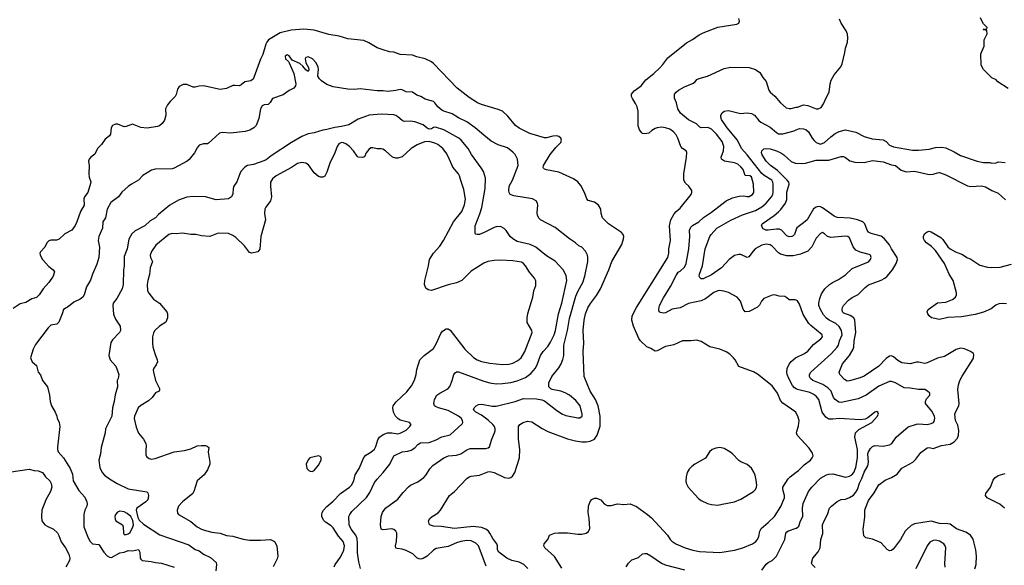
# Model space of a CAD drawing. Header units: inches. Extents: x 1771504 to 1971212, y 471788 to 643615.
# Tile 96 of 256: x 1882572 to 1891989, y 514403 to 519624. Entities that reach past the tile are written whole.
import ezdxf

# ---------------------------------------------------------------- set-up
doc = ezdxf.new("R2010")
doc.units = ezdxf.units.IN
doc.header["$MEASUREMENT"] = 0
doc.layers.add('B8581', color=7, linetype='Continuous')
doc.layers.add('B8591', color=7, linetype='Continuous')

msp = doc.modelspace()

# ---------------------------------------------------------------- linework, layer by layer
at = {"layer": 'B8581', "color": 5}
for points, elevation in [([(1890000, 515858.6), (1889994, 515870), (1889870, 515953.6), (1889850, 515980.9), (1889818.9, 516050), (1889770, 516120.5), (1889630, 516232.3), (1889590, 516254.5), (1889474.5, 516294.5), (1889450, 516307), (1889415.1, 516370), (1889398.7, 516390), (1889363.3, 516423.3), (1889330, 516446.2), (1889270, 516470.8), (1889172.5, 516492.5), (1889090, 516543.6), (1889050, 516558), (1888990.3, 516549.7), (1888910, 516549.7), (1888830, 516511.6), (1888750, 516496.3), (1888670, 516455.6), (1888650, 516452.3), (1888610, 516477.2), (1888570, 516493.2), (1888509.6, 516549.6), (1888493.6, 516573.6), (1888442.4, 516690), (1888426.6, 516750), (1888429.7, 516790), (1888470.7, 516869.3), (1888770.8, 517350), (1888781.6, 517390), (1888782.2, 517430), (1888796.9, 517510), (1888786.4, 517650), (1888800.4, 517710), (1888832.7, 517767.3), (1888850.9, 517789.1), (1888890, 517819.5), (1888994.5, 517950), (1889000.9, 517970), (1889000.9, 517990), (1888972.7, 518030), (1888939.1, 518059.1), (1888925.1, 518090), (1888923.9, 518150), (1888951.1, 518310), (1888952.2, 518352.2), (1888945.6, 518370), (1888910, 518393), (1888894.3, 518410), (1888866.4, 518490), (1888850, 518523.6), (1888826.3, 518550), (1888790, 518576.4), (1888750, 518590.8), (1888710, 518595.5), (1888670, 518590.8), (1888650, 518582.8), (1888617.6, 518562.4), (1888590, 518537), (1888550, 518532.3), (1888530, 518536), (1888522, 518542), (1888499.5, 518570), (1888487.2, 518607.2), (1888486.2, 518750), (1888478.9, 518790), (1888463.3, 518823.3), (1888432.6, 518870), (1888424.7, 518890), (1888423.6, 518910), (1888450, 518944.4), (1888516.9, 518990), (1888559.7, 519050), (1888638.3, 519110), (1888695.7, 519164.3), (1888724.1, 519195.9), (1888770, 519260.3), (1888950, 519401.7), (1889006.4, 519433.6), (1889070, 519478.9), (1889110, 519496.9), (1889250, 519551.8), (1889430, 519580.5), (1889449, 519590), (1889457, 519610), (1889450, 519636)], 480), ([(1887431.9, 514371.9), (1887392.8, 514410), (1887350, 514433.3), (1887279.3, 514450), (1887231.8, 514470), (1887153.3, 514530), (1887143.1, 514550), (1887142.2, 514590), (1887135.3, 514610), (1887098.2, 514658.2), (1887070, 514711.6), (1887055.6, 514730), (1887030, 514750.4), (1886990, 514764.7), (1886910, 514774.6), (1886730, 514754), (1886604.8, 514775.2), (1886530, 514777.4), (1886493.2, 514790), (1886483.7, 514830), (1886496, 514850), (1886516, 514870), (1886574, 514906), (1886597.6, 514930), (1886682, 515070), (1886731.6, 515110), (1886850, 515233.4), (1886871.3, 515248.7), (1886890, 515256.4), (1886970, 515266.5), (1887050, 515297.8), (1887070, 515300.8), (1887110, 515292.6), (1887210, 515242.8), (1887250, 515238.3), (1887270, 515243.7), (1887285.2, 515254.8), (1887308.7, 515291.3), (1887351.2, 515430), (1887355.3, 515510), (1887341.5, 515610), (1887343.5, 515730), (1887357, 515750), (1887386.6, 515770), (1887430, 515780.9), (1887470, 515775.6), (1887570, 515711.6), (1887624.9, 515684.9), (1887810, 515612.6), (1887886.7, 515593.3), (1887950, 515583.6), (1887990, 515583.6), (1888029.8, 515590.2), (1888070, 515610.4), (1888095.3, 515650), (1888124.1, 515735.9), (1888122.9, 515830), (1888104.8, 515930), (1888079.3, 515990), (1888026.8, 516070), (1887969.7, 516210), (1887960.3, 516450), (1887968.6, 516530), (1887960.3, 516650), (1887970.7, 516750), (1887983.5, 516810), (1888005.6, 516865.6), (1888030, 516907), (1888090, 516985.3), (1888125.6, 517050), (1888207.2, 517230), (1888236.4, 517310), (1888330, 517474), (1888347.3, 517527.3), (1888349.6, 517550), (1888344.5, 517570), (1888327.2, 517587.2), (1888204.5, 517670), (1888147.1, 517727.1), (1888132.3, 517770), (1888129.3, 517810), (1888109.5, 517849.5), (1888070, 517879.5), (1888010, 517894), (1887998, 517910), (1887975.1, 517970), (1887937.8, 518037.8), (1887910, 518071.5), (1887870, 518099.7), (1887730, 518166.6), (1887610, 518186), (1887592.5, 518192.5), (1887582.7, 518202.7), (1887579.7, 518210), (1887583.1, 518230), (1887644.4, 518335.6), (1887698.9, 518401.1), (1887749.2, 518450), (1887754.5, 518470), (1887749.2, 518490), (1887730, 518506), (1887710, 518514), (1887670, 518509.3), (1887610, 518492.3), (1887590, 518494.5), (1887450, 518535.8), (1887350, 518585.7), (1887312.7, 518612.7), (1887242, 518702), (1887190, 518747.6), (1887150, 518764.7), (1886990, 518811.3), (1886950, 518828.2), (1886870, 518879.7), (1886755.6, 518970), (1886530, 519204.5), (1886510, 519220.7), (1886450, 519249.5), (1886370, 519267.6), (1886330, 519285.6), (1886210, 519292.3), (1886150, 519312.3), (1886110, 519318), (1886050, 519334.5), (1885990, 519354.5), (1885910, 519403.7), (1885863.9, 519423.9), (1885710, 519442), (1885626.2, 519466.2), (1885530, 519483.6), (1885390, 519523.6), (1885290, 519534.7), (1885170, 519525.4), (1885062, 519498), (1884953, 519430), (1884934.9, 519410), (1884924.9, 519390), (1884896.4, 519290), (1884874, 519246), (1884812.7, 519070), (1884804.2, 519055.8), (1884781.7, 519038.3), (1884726, 519030), (1884690, 518999.3), (1884671.3, 518990), (1884630, 518995.6), (1884610, 518993.6), (1884550, 518965.6), (1884490, 518954.5), (1884330, 518989.6), (1884290, 518989.3), (1884250, 518977), (1884230, 518979.7), (1884170, 519005.1), (1884136.1, 519003.9), (1884108.8, 518991.2), (1884096.7, 518983.3), (1884080.5, 518959.5), (1884070, 518908.7), (1884060.7, 518890), (1884010, 518842.7), (1883985.3, 518810), (1883967.6, 518770), (1883968.7, 518710), (1883956.3, 518663.7), (1883935.5, 518630), (1883910, 518609.6), (1883890, 518600.7), (1883790, 518586.6), (1883730, 518592.4), (1883650, 518625.2), (1883590, 518600.7), (1883570, 518599), (1883510, 518623.4), (1883490, 518624.5), (1883461.2, 518610), (1883448.2, 518590), (1883439.3, 518530), (1883430, 518513.2), (1883390, 518480.9), (1883355.6, 518430), (1883318, 518390), (1883290, 518338.4), (1883254, 518310), (1883237.4, 518290), (1883231.7, 518270), (1883235.6, 518230), (1883232.8, 518150), (1883237.4, 518117.4), (1883252.8, 518072.8), (1883250, 518055.3), (1883224.2, 517970), (1883192.2, 517930), (1883185.3, 517910), (1883190.2, 517850), (1883153.1, 517790), (1883120.3, 517690), (1883104.4, 517655.6), (1883070, 517609.4), (1883003.7, 517576.3), (1882950, 517523.7), (1882924.7, 517515.3), (1882870, 517514), (1882850, 517508.4), (1882832.2, 517487.8), (1882813.5, 517446.5), (1882770, 517403.7), (1882765.8, 517390), (1882767.8, 517370), (1882789.1, 517330), (1882850, 517263.7), (1882894, 517230), (1882905.5, 517210), (1882891.7, 517170), (1882850.9, 517109.1), (1882798.4, 517050), (1882759.3, 516990), (1882732.7, 516967.3), (1882688, 516952), (1882630, 516917.6), (1882576.2, 516903.8), (1882510, 516860.9)], 520), ([(1887034.9, 514394.9), (1886960.4, 514590), (1886936.3, 514616.3), (1886890, 514638.2), (1886850, 514641.3), (1886790, 514630.6), (1886750, 514619.8), (1886670, 514582.8), (1886555.8, 514564.2), (1886530, 514548.3), (1886470, 514491.1), (1886430, 514467.2), (1886410, 514462.2), (1886390, 514465.1), (1886370, 514476), (1886331.5, 514511.5), (1886270, 514544.7), (1886230, 514558.4), (1886182.7, 514562.7), (1886168.5, 514568.5), (1886165.4, 514590), (1886176.1, 514630), (1886179.8, 514690), (1886178.4, 514710), (1886170.6, 514730.6), (1886150, 514745.3), (1886130, 514750.8), (1886050, 514742), (1886029.2, 514750), (1886024.5, 514790), (1886029.6, 514870), (1886041.6, 514910), (1886072, 514950), (1886190, 515035.3), (1886239.3, 515100.7), (1886290, 515155.5), (1886309.8, 515170.2), (1886379.3, 515200.7), (1886436.4, 515243.6), (1886460.5, 515270), (1886494, 515326), (1886523.3, 515356.7), (1886627.3, 515430), (1886674, 515450), (1886750, 515456.3), (1886790, 515468.4), (1886850, 515506.7), (1886880.7, 515519.3), (1887030, 515522.3), (1887053.4, 515526.6), (1887064.4, 515535.6), (1887086.3, 515610), (1887114.3, 515670), (1887120.5, 515690), (1887119.7, 515710), (1887112.4, 515730), (1887097.2, 515750), (1887052.1, 515792.1), (1886990, 515841.4), (1886935.1, 515870), (1886912.7, 515890), (1886919, 515910), (1886939, 515930), (1886959.1, 515940.9), (1886993.8, 515946.2), (1887090, 515925.3), (1887130, 515925.3), (1887310, 515971.1), (1887390, 515999.1), (1887516.3, 515996.3), (1887567.5, 515987.5), (1887590, 515977.6), (1887710, 515884.6), (1887764.4, 515850), (1887795.9, 515835.9), (1887910, 515813.8), (1887930, 515813.7), (1887951.2, 515830), (1887952.1, 515850), (1887931.3, 515930), (1887890, 515979.8), (1887829.9, 516029.9), (1887790, 516054.6), (1887749, 516071), (1887664.9, 516084.9), (1887651.1, 516091.1), (1887634, 516110), (1887631.5, 516130), (1887634.3, 516150), (1887662.2, 516210), (1887728.3, 516291.7), (1887750.9, 516330), (1887767.6, 516372.4), (1887775.3, 516410), (1887777.7, 516510), (1887810.4, 516649.6), (1887830, 516765.5), (1887890, 516977.6), (1887910, 517024.6), (1887957, 517110), (1887977.3, 517170), (1888006.6, 517310), (1888007.3, 517347.3), (1888002.6, 517370), (1887984.2, 517410), (1887950, 517447.6), (1887921.5, 517461.5), (1887888.4, 517488.4), (1887830, 517525.6), (1887694.7, 517634.7), (1887553.2, 517710), (1887540.8, 517720.8), (1887524.5, 517750), (1887522, 517778), (1887529.3, 517850), (1887526, 517870), (1887511.5, 517891.5), (1887478, 517910), (1887297.5, 517937.5), (1887264.5, 517950), (1887253.3, 517970), (1887249.7, 517989.7), (1887255.1, 518030), (1887284.4, 518090), (1887340.9, 518230), (1887334.7, 518290), (1887310, 518334), (1887290, 518356.3), (1887236.6, 518396.6), (1887150, 518426.9), (1887082.4, 518462.4), (1887010, 518518.3), (1886930, 518588.6), (1886847.4, 518647.4), (1886770, 518685.8), (1886710, 518722.2), (1886630, 518747.6), (1886610, 518759.1), (1886571.5, 518790), (1886544.2, 518830), (1886530, 518841.1), (1886450, 518864.7), (1886409.7, 518889.7), (1886370, 518903), (1886330, 518929.6), (1886270, 518933), (1886230, 518951.6), (1886210, 518955.1), (1886170, 518945.1), (1886090, 518935.4), (1886050, 518943), (1885990, 518944.7), (1885830, 518962.4), (1885770, 518956.9), (1885710, 518959.6), (1885570, 518981.6), (1885510, 519002.9), (1885459.1, 519039.1), (1885439.6, 519059.6), (1885424.8, 519084.8), (1885431.5, 519150), (1885427.3, 519170), (1885407.6, 519210), (1885371.6, 519250), (1885330, 519267.8), (1885310, 519260.9), (1885303.7, 519250), (1885310, 519211), (1885334, 519166), (1885337.3, 519142.7), (1885330, 519129.2), (1885310, 519142.7), (1885279, 519179), (1885250, 519203.5), (1885177.1, 519237.1), (1885150, 519276.9), (1885130, 519289.3), (1885110, 519274), (1885114, 519250), (1885143.1, 519223.1), (1885150.5, 519210.5), (1885195.3, 519110), (1885214.9, 519010), (1885211.6, 518990), (1885192.7, 518967.3), (1885150, 518947.4), (1885093.6, 518906.4), (1884990, 518871), (1884968.4, 518831.6), (1884950, 518812.8), (1884910, 518809.6), (1884890, 518800.9), (1884876.4, 518770), (1884859.9, 518680.1), (1884834.8, 518610), (1884811.3, 518590), (1884772.4, 518567.6), (1884730, 518555.1), (1884590, 518539.5), (1884510, 518545.1), (1884482, 518538), (1884378.5, 518441.5), (1884370, 518437.2), (1884330, 518437.2), (1884290, 518424), (1884270, 518399), (1884243, 518350), (1884193.9, 518286.1), (1884174, 518270), (1884050, 518203.1), (1884030, 518198.5), (1883867, 518193), (1883834.4, 518185.6), (1883750, 518132.3), (1883710, 518087), (1883640.7, 518050), (1883610, 518027), (1883550, 517972.3), (1883515.8, 517930), (1883444.2, 517875.8), (1883408.5, 517811.5), (1883391.9, 517728.1), (1883368.9, 517690), (1883362.8, 517630), (1883330.3, 517550), (1883323.7, 517510), (1883334.2, 517445.8), (1883330.3, 517350), (1883310, 517285.2), (1883268.7, 517190), (1883248.9, 517131.1), (1883210, 517068.7), (1883188.4, 516990), (1883174.9, 516970), (1883150, 516949.6), (1883090, 516920.9), (1883039.9, 516880.1), (1882990.7, 516850), (1882979.5, 516810), (1882946.7, 516730), (1882928.9, 516711.1), (1882870, 516699.6), (1882845.7, 516674.3), (1882724.1, 516515.9), (1882700.7, 516470), (1882676, 516390), (1882691.3, 516350), (1882734, 516314), (1882750, 516252), (1882770, 516224.7), (1882790.6, 516170), (1882838, 516110), (1882856, 516030), (1882862.8, 515970), (1882877.3, 515930), (1882913, 515870), (1882928, 515830), (1882930.5, 515810), (1882948.3, 515768.3), (1882956.3, 515730), (1882933.2, 515533.2), (1882933, 515510), (1882939.1, 515490), (1882990, 515430.6), (1883054.6, 515330), (1883076.5, 515276.5), (1883083.8, 515210), (1883139.3, 515119.3), (1883194.9, 515054.9), (1883212.9, 515010), (1883217.8, 514990), (1883214.7, 514970), (1883196.9, 514930), (1883187.1, 514890), (1883186, 514770), (1883225.7, 514665.7), (1883244.9, 514630), (1883270, 514608.7), (1883330, 514602), (1883375.8, 514530), (1883410, 514492.6), (1883430, 514479.7), (1883450, 514477.6), (1883530, 514523.5), (1883570, 514527.4), (1883610, 514545.4), (1883650, 514540.8), (1883710, 514555.5), (1883721.9, 514530), (1883725.5, 514470), (1883730, 514460.5), (1883744, 514450), (1883830, 514440.3), (1883870, 514428.9), (1883930, 514424), (1884050, 514386.4)], 540), ([(1890000, 516938.7), (1889990, 516942), (1889930, 516942), (1889910, 516962), (1889890, 516974), (1889837.5, 516977.5), (1889790, 516992.7), (1889770, 516989.2), (1889690, 516956), (1889667.3, 516930), (1889647.9, 516892.1), (1889627.5, 516872.5), (1889550, 516833.2), (1889510, 516829), (1889493.2, 516853.2), (1889466, 516930), (1889433.2, 516970), (1889350, 517015.1), (1889307.6, 517027.6), (1889270, 517031.5), (1889250, 517029.7), (1889210, 517012.4), (1889130, 516951.9), (1889090, 516933.3), (1888970, 516908.2), (1888890, 516868), (1888812.9, 516852.9), (1888750, 516820.3), (1888730, 516816.4), (1888701.5, 516821.5), (1888689.8, 516829.8), (1888684, 516850), (1888692.1, 516890), (1888730, 516962), (1888797.8, 517070), (1888850, 517176.4), (1888870, 517208.4), (1888890, 517217.6), (1888930, 517255.3), (1888945.5, 517290), (1888972.3, 517430), (1888980.2, 517550), (1888978.2, 517610), (1888990, 517639.5), (1889006.1, 517653.9), (1889068, 517690), (1889112.6, 517730), (1889190, 517781.8), (1889329.9, 517890.1), (1889390, 517919.7), (1889454.3, 517934.3), (1889499.3, 517939.3), (1889530, 517931.3), (1889550, 517931.3), (1889582, 517950), (1889592.3, 517970), (1889588.9, 518051.1), (1889570, 518119), (1889555.3, 518130), (1889510, 518134), (1889490.8, 518190), (1889470, 518217.6), (1889440.5, 518240.5), (1889410, 518253.2), (1889312.7, 518270), (1889283.5, 518290), (1889281, 518310), (1889303.1, 518370), (1889308.1, 518410), (1889290, 518459.7), (1889238, 518530), (1889190, 518575), (1889170, 518587.4), (1889150, 518591.9), (1889089.8, 518589.8), (1889075.8, 518595.8), (1889046, 518626), (1888970, 518664.7), (1888891.5, 518730), (1888868, 518770), (1888854, 518830), (1888834.2, 518874.2), (1888835.1, 518910), (1888849.4, 518930), (1888872.7, 518950), (1888930, 518983.1), (1889007.2, 519012.8), (1889034, 519030), (1889049.4, 519050.6), (1889070, 519062.8), (1889150, 519084.9), (1889310, 519158), (1889370, 519171), (1889550, 519166), (1889610, 519146.8), (1889650, 519118.8), (1889678.8, 519070), (1889712.3, 519032.3), (1889738, 518950), (1889750.3, 518930.3), (1889793.7, 518893.7), (1889850, 518828.2), (1889901.8, 518781.8), (1889930, 518773.1), (1889950, 518774.9), (1890000, 518785.5)], 460), ([(1885831.1, 514371.1), (1885815.3, 514435.3), (1885804.1, 514524.1), (1885804.6, 514615.4), (1885798.8, 514658.8), (1885786.5, 514690), (1885743.1, 514750), (1885724.2, 514790), (1885721.7, 514870), (1885729.7, 514890), (1885750, 514918.3), (1885890, 515052), (1885920.6, 515099.4), (1885964.8, 515195.2), (1885990, 515228.7), (1886050, 515290.4), (1886112.8, 515370), (1886150, 515450.4), (1886229.3, 515490), (1886285.8, 515494.2), (1886314.9, 515505.1), (1886350, 515528.7), (1886380, 515560), (1886406.4, 515573.6), (1886490, 515579.2), (1886556, 515604), (1886609, 515631), (1886687.9, 515652.1), (1886803.5, 515756.5), (1886811.2, 515770), (1886807.1, 515790), (1886794, 515810), (1886769.7, 515830), (1886670, 515883.9), (1886578, 515910), (1886550, 515922.2), (1886538.7, 515930), (1886534.7, 515950), (1886540.5, 515990), (1886562.4, 516030), (1886589.4, 516050), (1886666.8, 516093.2), (1886686.6, 516113.4), (1886709.7, 516170), (1886726, 516230), (1886735.6, 516244.4), (1886750, 516253.7), (1886770, 516252.9), (1887010, 516166.2), (1887070.2, 516150.2), (1887130, 516141.2), (1887190, 516142.2), (1887270, 516153.4), (1887330.6, 516169.4), (1887410, 516201.6), (1887461.7, 516238.3), (1887504.5, 516290), (1887524.8, 516330), (1887552.9, 516410), (1887578, 516450), (1887622, 516498), (1887650, 516536.9), (1887685.5, 516610), (1887697.9, 516650), (1887726, 516810), (1887756.5, 516910), (1887805.8, 517130), (1887797.8, 517177.8), (1887770.6, 517230.6), (1887694.1, 517314.1), (1887610, 517364.4), (1887507.6, 517447.6), (1887453.1, 517473.1), (1887330, 517503.1), (1887287.2, 517527.2), (1887264.2, 517550), (1887225.6, 517605.6), (1887204.9, 517624.9), (1887170, 517644.5), (1887130, 517642.9), (1887110, 517636.2), (1887013.7, 517586.3), (1886970, 517569.6), (1886947.3, 517567.3), (1886932.7, 517572.7), (1886927.7, 517587.7), (1886928.3, 517650), (1886973.9, 517766.1), (1886992.9, 517827.1), (1887024.8, 518010), (1887028.4, 518108.4), (1887006.6, 518170), (1886986.8, 518206.8), (1886893.8, 518333.8), (1886861.7, 518390), (1886795.6, 518470), (1886772.4, 518490), (1886630, 518570.8), (1886550, 518594.5), (1886530, 518592.4), (1886510, 518580.7), (1886490, 518577.7), (1886470, 518586.1), (1886430, 518616.4), (1886350, 518646), (1886307.9, 518652.1), (1886249.8, 518649.8), (1886230, 518659.7), (1886190, 518696), (1886170, 518708.2), (1886150, 518713.6), (1886030, 518720.7), (1885914.8, 518710), (1885810, 518673.3), (1885721, 518619), (1885650, 518601.4), (1885586.4, 518593.6), (1885510, 518573.3), (1885471.9, 518568.1), (1885390, 518540.5), (1885330, 518532.6), (1885270, 518506.9), (1885171.1, 518448.9), (1884978.6, 518321.4), (1884930, 518283.5), (1884907.9, 518272.1), (1884810, 518239.7), (1884750, 518228.8), (1884726.4, 518213.6), (1884687.8, 518170), (1884676.5, 518150), (1884648.7, 518071.3), (1884620.5, 518030), (1884612.7, 518010), (1884610, 517958), (1884599.1, 517930), (1884570.3, 517909.7), (1884450, 517900.5), (1884350, 517927.8), (1884230, 517933), (1884170, 517924.7), (1884090, 517898), (1884009.3, 517850.7), (1883899.4, 517760.6), (1883870, 517728.3), (1883820.7, 517699.3), (1883768.2, 517650), (1883676.7, 517603.3), (1883646.2, 517573.8), (1883616.2, 517523.8), (1883599.6, 517430), (1883570, 517359), (1883572.3, 517270), (1883566.7, 517230), (1883563.1, 517090), (1883551.4, 517050), (1883502.6, 516957.4), (1883466, 516910), (1883461.7, 516890), (1883470, 516806), (1883490, 516758.8), (1883533.4, 516690), (1883537, 516650), (1883528.4, 516630), (1883459.1, 516560.9), (1883444.8, 516535.2), (1883423.8, 516410), (1883437.3, 516370), (1883490.5, 516310), (1883519.1, 516230), (1883514.8, 516190), (1883506, 516170), (1883507.7, 516110), (1883486.1, 516033.9), (1883475.8, 515970), (1883459.5, 515910), (1883454.9, 515830), (1883394, 515710), (1883388.7, 515670), (1883352.4, 515530), (1883343.8, 515470), (1883328.5, 515410), (1883338.7, 515338.7), (1883361.3, 515290), (1883384.8, 515264.8), (1883430, 515230.3), (1883504.8, 515184.8), (1883610, 515136.5), (1883787.5, 515107.5), (1883798, 515098), (1883805.5, 515070), (1883796.4, 515030), (1883779.3, 515010), (1883693, 514950), (1883686, 514930), (1883701.4, 514861.4), (1883715.9, 514835.9), (1883755.6, 514795.6), (1883913.9, 514693.9), (1884190, 514597.5), (1884250, 514555.9), (1884290, 514541.5), (1884331.3, 514511.3), (1884397.5, 514477.5), (1884450.4, 514430), (1884455.8, 514410), (1884446.7, 514350)], 560), ([(1890000, 517370.6), (1889970, 517364.5), (1889910, 517364), (1889850, 517380.3), (1889830, 517394), (1889770, 517455.6), (1889750, 517468.7), (1889710, 517474.6), (1889670, 517468), (1889607.9, 517430), (1889587.1, 517410), (1889545, 517355), (1889530, 517348.2), (1889470, 517377.5), (1889450, 517377.9), (1889410, 517366.4), (1889356.9, 517330), (1889283.9, 517250), (1889190, 517183.1), (1889110, 517144), (1889090, 517143.6), (1889076.3, 517156.3), (1889069.7, 517170), (1889072.8, 517190), (1889103.1, 517270), (1889128, 517430), (1889173, 517550), (1889184.7, 517570), (1889241, 517630), (1889374.2, 517705.8), (1889483.8, 517756.2), (1889610, 517799.3), (1889670, 517833.2), (1889710, 517866.9), (1889763.1, 517930), (1889775.2, 517950), (1889779.9, 517970), (1889779.4, 518050), (1889776.8, 518070), (1889767.3, 518087.3), (1889692.5, 518132.5), (1889670, 518152.2), (1889530, 518332.5), (1889475.6, 518390), (1889438.6, 518470), (1889339.1, 518590), (1889284.8, 518670), (1889278, 518690), (1889278.5, 518710), (1889290, 518733.7), (1889310, 518750.2), (1889350, 518756.1), (1889466.8, 518726.8), (1889530, 518731.3), (1889570, 518726.5), (1889601.1, 518710), (1889640.2, 518660.2), (1889661.9, 518641.9), (1889750, 518595.8), (1889810, 518543.6), (1889830, 518532.4), (1889870, 518531.4), (1889978.5, 518561.5), (1890000, 518569.7)], 440), ([(1885580.4, 514390), (1885589.8, 514410), (1885639.7, 514480.3), (1885671.2, 514548.8), (1885678.5, 514590), (1885665.7, 514630), (1885622.3, 514682.3), (1885570, 514761.4), (1885550, 514781.2), (1885495.7, 514815.7), (1885476.5, 514836.5), (1885463.1, 514870), (1885460.8, 514890), (1885465.8, 514910), (1885477.6, 514930), (1885510, 514966), (1885570, 515018.3), (1885641.3, 515090), (1885726, 515150), (1885744.5, 515170), (1885766.5, 515210), (1885781.8, 515270), (1885818.2, 515330), (1885864.6, 515435.4), (1885883.2, 515456.8), (1885930, 515484.2), (1885964.5, 515515.5), (1885978.7, 515541.3), (1885996.2, 515603.8), (1886012.9, 515630), (1886050, 515655.8), (1886090, 515670.1), (1886130, 515671.4), (1886190, 515661.5), (1886210, 515667), (1886270, 515697.6), (1886304.4, 515730), (1886315.4, 515750), (1886300.9, 515770), (1886210, 515793.2), (1886187.3, 515807.3), (1886166.4, 515830), (1886146.2, 515870), (1886141.7, 515910), (1886145.4, 515930), (1886171.8, 515968.2), (1886275.4, 516064.6), (1886320.7, 516119.3), (1886346.8, 516173.2), (1886363.5, 516230), (1886370, 516278), (1886399.5, 516370), (1886439.6, 516410), (1886530, 516477.1), (1886556.6, 516523.4), (1886598.8, 516621.2), (1886615.3, 516644.7), (1886650, 516664.9), (1886670, 516664.9), (1886690, 516654.4), (1886830, 516470.3), (1886911.1, 516391.1), (1886946.4, 516370), (1886990, 516354), (1887070, 516337.5), (1887190, 516323.5), (1887250, 516327.7), (1887290, 516338.9), (1887337.4, 516362.6), (1887368.7, 516390), (1887404.2, 516450), (1887472.3, 516630), (1887469.2, 516650), (1887426.3, 516726.3), (1887426, 516770), (1887433.6, 516813.6), (1887479.5, 516970), (1887489.4, 517030), (1887510, 517082), (1887510, 517126), (1887497.2, 517150), (1887446.6, 517206.6), (1887409.7, 517270), (1887391.4, 517291.4), (1887370, 517304), (1887290, 517316.4), (1887170, 517321.7), (1887110, 517321.1), (1887050, 517311.1), (1887010, 517295.8), (1886890, 517216.3), (1886800.4, 517130), (1886750, 517104.7), (1886670, 517086), (1886510, 517034), (1886478.4, 517038.4), (1886456.2, 517056.2), (1886445.1, 517090), (1886446, 517130), (1886481.3, 517270), (1886491.5, 517330), (1886529.6, 517390), (1886590, 517458), (1886626.4, 517510), (1886719.8, 517690), (1886801.8, 517790), (1886826.9, 517853.1), (1886834.5, 517905.5), (1886820.5, 518000.5), (1886790, 518085.2), (1886779.7, 518130), (1886769.7, 518150), (1886713.8, 518213.8), (1886671.9, 518310), (1886649.7, 518350), (1886619.1, 518390), (1886570, 518429.8), (1886543.6, 518443.6), (1886490, 518457.5), (1886444.1, 518455.9), (1886373.6, 518426.4), (1886317.6, 518390), (1886230, 518313), (1886190, 518298.4), (1886170, 518299.5), (1886139, 518310), (1886069.7, 518369.7), (1886044, 518384), (1886029.7, 518389.7), (1885990, 518388.8), (1885950, 518397.2), (1885930, 518396.4), (1885910, 518382.6), (1885885.7, 518350), (1885868.5, 518311.5), (1885850, 518304.2), (1885810, 518309.6), (1885799.1, 518319.1), (1885764.8, 518370), (1885725.6, 518410), (1885690, 518436.8), (1885670, 518446.2), (1885650, 518448.3), (1885625.4, 518434.6), (1885607.8, 518412.2), (1885587.1, 518350), (1885538, 518250), (1885510, 518166), (1885490, 518127), (1885470, 518117), (1885450, 518117), (1885430, 518124.5), (1885390, 518159.5), (1885335.3, 518235.3), (1885310, 518252.4), (1885270, 518258.5), (1885230, 518248.3), (1885171.6, 518208.4), (1885025.5, 518130), (1884990, 518101), (1884972.3, 518070), (1884971.3, 518030), (1884981.5, 517930), (1884970.2, 517889.8), (1884927.2, 517830), (1884918, 517810), (1884914.3, 517770), (1884924.4, 517710), (1884877.2, 517550), (1884870, 517428.7), (1884850, 517401.2), (1884790, 517389.3), (1884770, 517396), (1884721.4, 517461.4), (1884638.3, 517538.3), (1884610, 517559.8), (1884570, 517576.8), (1884470, 517580.5), (1884390, 517549.6), (1884310, 517555.6), (1884258, 517570), (1884209.8, 517569.8), (1884130, 517582), (1884070, 517575.6), (1884030, 517578.2), (1883999.3, 517570), (1883874.9, 517465.1), (1883833.1, 517406.9), (1883820.3, 517370), (1883822, 517350), (1883843.1, 517310), (1883819.4, 517250), (1883812.7, 517187.3), (1883796.5, 517130), (1883792.9, 517090), (1883795.3, 517030), (1883805.9, 517005.9), (1883851.1, 516951.1), (1883910, 516910.3), (1883979.5, 516830), (1883987.4, 516810), (1883987.4, 516772.6), (1883969.1, 516730.9), (1883910, 516691.2), (1883865.7, 516650), (1883852.3, 516627.7), (1883844, 516590), (1883841.5, 516530), (1883844.8, 516495.2), (1883863.6, 516430), (1883888.2, 516370), (1883888.9, 516351.1), (1883877.9, 516322.1), (1883855.8, 516290), (1883850.2, 516270), (1883852.1, 516252.1), (1883871.2, 516171.2), (1883910, 516096), (1883910, 516078), (1883904.7, 516070), (1883870, 516052), (1883838.7, 516010), (1883803.6, 515976.4), (1883730, 515932.1), (1883706.3, 515910), (1883669.4, 515830), (1883668.3, 515808.3), (1883684.8, 515724.8), (1883710, 515667.3), (1883756.3, 515610), (1883777.3, 515570), (1883782.8, 515550), (1883777.5, 515502.5), (1883779.3, 515459.3), (1883785.1, 515445.1), (1883810, 515424.9), (1883830, 515420.3), (1883866.7, 515426.7), (1884050, 515490.3), (1884150, 515501.2), (1884210, 515519.2), (1884270, 515545.7), (1884310, 515550.4), (1884348.1, 515548.1), (1884364.5, 515544.5), (1884381, 515530), (1884374, 515486), (1884392, 515390), (1884391.8, 515370), (1884370, 515316), (1884336.9, 515270), (1884268.8, 515211.2), (1884237.3, 515110), (1884227.2, 515090), (1884128.5, 515010), (1884090.4, 514970), (1884077.1, 514930), (1884082.8, 514902.8), (1884091, 514890), (1884210, 514822.3), (1884270.9, 514770.9), (1884310.4, 514750), (1884350, 514735.8), (1884410, 514719.3), (1884490.2, 514710.2), (1884550, 514688.5), (1884610, 514681.7), (1884710, 514652.3), (1884770, 514645), (1884875.5, 514644.5), (1884969.7, 514650.3), (1885010.3, 514630), (1885033.1, 514590), (1885040.5, 514490), (1885033.8, 514466.2), (1884995.8, 514390)], 580), ([(1890000, 517617.1), (1889982.2, 517570), (1889970, 517556.4), (1889955.5, 517550), (1889930, 517547), (1889910, 517556.1), (1889857.3, 517610), (1889839.1, 517619.1), (1889810, 517620.9), (1889729.3, 517609.3), (1889709.5, 517610), (1889683.4, 517623.4), (1889668.2, 517650), (1889674.7, 517670), (1889786.8, 517750), (1889830, 517787), (1889851.5, 517808.5), (1889898, 517870), (1889910, 517902.8), (1889910, 517974), (1889930.7, 518050), (1889928.7, 518070), (1889913.1, 518090), (1889819.8, 518179.8), (1889751.7, 518230), (1889712.7, 518270), (1889672.1, 518330), (1889666.6, 518350), (1889669.8, 518370.2), (1889690, 518388.5), (1889710, 518391.4), (1889750, 518386.9), (1889810.1, 518370.1), (1889852.7, 518350), (1889881.6, 518330), (1889950, 518267.7), (1889990.4, 518250.4), (1890000, 518249.9)], 420), ([(1890000, 516091), (1889982.9, 516102.9), (1889964.1, 516124.1), (1889927.2, 516190), (1889911.6, 516230), (1889909, 516250), (1889913.9, 516286.1), (1889931.4, 516328.6), (1889950, 516351.8), (1889992.4, 516387.6), (1890000, 516391.3)], 460), ([(1882470, 515294), (1882663, 515323), (1882710, 515310.4), (1882750, 515306.7), (1882790.4, 515290), (1882820.4, 515250), (1882861.3, 515210), (1882872.8, 515187.2), (1882878.4, 515150), (1882866.4, 515110), (1882823.1, 515030), (1882783.1, 514930), (1882780.4, 514870), (1882785.5, 514830), (1882812, 514792), (1882836.2, 514776.2), (1882895.5, 514750), (1882933.6, 514713.6), (1882947.9, 514687.9), (1882969.3, 514629.3), (1883010.3, 514570), (1883043.7, 514510), (1883053.1, 514470), (1883050.2, 514449.8), (1883014.2, 514385.8)], 520), ([(1887756.7, 514376.7), (1887687.2, 514487.2), (1887595.1, 514570), (1887584.5, 514590), (1887589.3, 514610), (1887622.7, 514650), (1887639, 514690), (1887688.7, 514710), (1887725.9, 514714.1), (1887812.5, 514712.5), (1887910, 514701.8), (1887950, 514702), (1887988.7, 514711.3), (1888012.8, 514727.2), (1888025.8, 514754.2), (1888019.6, 514850), (1888009.6, 514910), (1888012.3, 514970), (1888027.2, 515012.8), (1888045.6, 515034.4), (1888070, 515046), (1888090, 515046), (1888130, 515030.8), (1888160.7, 514990), (1888190, 514974.4), (1888230, 514975.8), (1888290, 514993), (1888350, 514986), (1888410, 514990.4), (1888470, 514966), (1888577.1, 514890), (1888616.1, 514856.1), (1888767, 514690), (1888793.4, 514650), (1888810, 514634.6), (1888848.4, 514610), (1888936.3, 514570), (1889010, 514546.5), (1889075, 514535), (1889270, 514526.3), (1889410, 514548.1), (1889490, 514571.6), (1889582, 514610), (1889610, 514628.7), (1889629.8, 514650.2), (1889640.9, 514679.1), (1889651.9, 514730), (1889663.9, 514756.1), (1889730, 514811.7), (1889789.7, 514870), (1889853.2, 514966.8), (1889887.2, 515050), (1889888.5, 515070), (1889870.8, 515130), (1889870.8, 515150), (1889920.4, 515230), (1889939.7, 515250), (1890000, 515294.3)], 480), ([(1889670, 514356.4), (1889710, 514414.9), (1889729.8, 514430.2), (1889770, 514450.2), (1889809.8, 514490), (1889890.9, 514649.1), (1889899.7, 514710), (1889910, 514723.8), (1889926.3, 514733.7), (1890000, 514758)], 460), ([(1888374, 514390), (1888394.9, 514425.1), (1888425.9, 514454.1), (1888490, 514478), (1888528.3, 514511.7), (1888550, 514517.6), (1888570, 514515.3), (1888610, 514494.6), (1888710, 514422.8), (1888746.5, 514406.5), (1888930, 514360.2)], 460)]:
    msp.add_lwpolyline(points, dxfattribs=dict(at, elevation=elevation))
for points, elevation in [([(1889270, 515531.5), (1889230, 515525.6), (1889194, 515510), (1889170.7, 515490), (1889130, 515429.4), (1889030, 515371.5), (1889001.6, 515350), (1888976.3, 515323.7), (1888955.8, 515290), (1888946.7, 515250), (1888944.4, 515210), (1888947, 515190), (1888967, 515150), (1889063.8, 515043.8), (1889090, 515023.1), (1889150, 514994), (1889190, 514984.7), (1889250, 514978), (1889290, 514986.7), (1889410, 515009.3), (1889470, 515035.6), (1889590, 515110.3), (1889610.8, 515130), (1889620.3, 515150), (1889622.6, 515170), (1889617.2, 515217.2), (1889605.4, 515265.4), (1889595, 515295), (1889571.7, 515331.7), (1889530, 515366.3), (1889470, 515393.6), (1889450, 515407.3), (1889390, 515469.6), (1889363.7, 515490), (1889310, 515521.6)], 520), ([(1885430, 515452), (1885346.8, 515430), (1885330, 515413.2), (1885313.4, 515370), (1885318, 515330), (1885337.3, 515310), (1885350, 515303.1), (1885370, 515302), (1885390, 515308.9), (1885430, 515360.5), (1885456.9, 515410), (1885454.7, 515434.7), (1885445.1, 515445.1)], 620), ([(1883530, 514922.4), (1883508.8, 514911.2), (1883490, 514889.3), (1883482.3, 514870), (1883484.5, 514844.5), (1883490.5, 514830), (1883554.9, 514790), (1883563.1, 514770), (1883564.2, 514710), (1883570, 514699.1), (1883590, 514698), (1883610, 514704.4), (1883630, 514716.4), (1883655.6, 514770), (1883660.7, 514790), (1883653.2, 514833.2), (1883635.3, 514870), (1883599.1, 514899.1), (1883570, 514915.8)], 560)]:
    msp.add_lwpolyline(points, close=True, dxfattribs=dict(at, elevation=elevation))
at = {"layer": 'B8591', "color": 5}
for points, elevation in [([(1890000, 518785.5), (1890010, 518787.6), (1890070, 518810.2), (1890110, 518803.9), (1890190, 518771.7), (1890210, 518770.3), (1890237.4, 518782.6), (1890261.1, 518818.9), (1890284.4, 518875.6), (1890313.6, 518930), (1890323.6, 519010), (1890333.4, 519046.6), (1890363.3, 519096.7), (1890425.6, 519174.4), (1890438.6, 519201.4), (1890465.2, 519310), (1890469.2, 519350), (1890489.2, 519410), (1890492.7, 519450), (1890490, 519486), (1890477.5, 519517.5), (1890429.2, 519590), (1890413.2, 519630)], 460), ([(1892024.7, 518964.7), (1891928, 519030), (1891910, 519048), (1891870, 519068), (1891788.9, 519148.9), (1891768, 519190), (1891763.1, 519296.9), (1891798, 519370), (1891798, 519430), (1891826, 519490), (1891822, 519522), (1891790, 519526), (1891788, 519530), (1891790, 519534), (1891822, 519538), (1891826, 519550), (1891790, 519586), (1891774.6, 519614.6), (1891761.2, 519641.2)], 440), ([(1890000, 518569.7), (1890030, 518581.3), (1890070, 518579.5), (1890090, 518573.4), (1890117, 518550), (1890151.6, 518490), (1890170, 518467.6), (1890190, 518447.8), (1890230, 518431.5), (1890270, 518449.3), (1890330, 518504.6), (1890370, 518533.7), (1890410, 518553.6), (1890470, 518568.7), (1890568.5, 518548.5), (1890650, 518507.6), (1890724, 518484), (1890830, 518473.6), (1890858.1, 518458.1), (1890890, 518425), (1890930, 518407.3), (1891110, 518374), (1891170, 518374.4), (1891270, 518384.9), (1891330, 518400.5), (1891390, 518403), (1891430, 518399.1), (1891510, 518360.5), (1891570, 518324.4), (1891730, 518270.4), (1891790, 518259.1), (1891850, 518257.3), (1891870, 518250.8), (1891910, 518254.8), (1891930, 518262.8), (1891998, 518258)], 440), ([(1890000, 518249.9), (1890047.7, 518247.7), (1890088.7, 518251.3), (1890190, 518279.7), (1890310, 518279.8), (1890430, 518314), (1890450, 518314), (1890470, 518304.4), (1890512.4, 518272.4), (1890559.5, 518259.5), (1890650, 518258.2), (1890730, 518276.1), (1890830, 518265), (1890910, 518236.2), (1890950, 518228.9), (1891003.3, 518183.3), (1891050, 518168.6), (1891130, 518176), (1891270, 518141.4), (1891310, 518146.4), (1891350, 518159.6), (1891370, 518160.3), (1891430, 518139), (1891635.6, 518035.6), (1891670, 518027.1), (1891770, 518034.8), (1891810, 518026.2), (1891870, 517991), (1891930, 517965.3), (1892000.3, 517900.3)], 420), ([(1891707.9, 514370), (1891719.3, 514410), (1891722.2, 514490), (1891717.2, 514550), (1891692.3, 514652.3), (1891666.3, 514690), (1891620.9, 514720.9), (1891531.6, 514751.6), (1891470, 514795.5), (1891450, 514800.7), (1891370, 514803.5), (1891290, 514827), (1891130, 514798.9), (1891097.2, 514782.8), (1891060.3, 514750), (1891042.3, 514730), (1890996, 514650), (1890930, 514559.5), (1890910, 514544.5), (1890890, 514542), (1890870, 514554.5), (1890810, 514616.9), (1890730, 514654), (1890666, 514666), (1890645.6, 514685.6), (1890638, 514750), (1890655.1, 514864.9), (1890655.6, 514930), (1890660.5, 514950), (1890690, 515023.8), (1890743.6, 515096.4), (1890790, 515172.4), (1890850, 515216.4), (1890910, 515243.8), (1890963.6, 515276.4), (1891010, 515332.7), (1891114.5, 515390), (1891142.5, 515417.5), (1891190, 515483), (1891250, 515528.2), (1891270, 515530.3), (1891310, 515521.8), (1891390, 515549.3), (1891470, 515562.4), (1891510, 515583.7), (1891540, 515620), (1891552.2, 515650), (1891552.8, 515692.8), (1891543.3, 515743.3), (1891523.5, 515790), (1891516.4, 515850), (1891521.4, 515870), (1891553.5, 515930), (1891556, 515950), (1891546.2, 516086.2), (1891549.8, 516130), (1891563.1, 516170), (1891586.1, 516213.9), (1891690, 516378), (1891696, 516390), (1891697.5, 516417.5), (1891693.2, 516430), (1891665.2, 516450), (1891610, 516473.3), (1891570, 516480.4), (1891530, 516469.7), (1891417.6, 516402.4), (1891350, 516385.7), (1891250, 516339.7), (1891230, 516335.4), (1891170, 516348.4), (1891150, 516348.4), (1891090, 516331), (1891010, 516341.1), (1890970, 516362.2), (1890930, 516396.9), (1890910, 516408), (1890890, 516404.7), (1890858.8, 516381.2), (1890788, 516310), (1890647.3, 516212.7), (1890610, 516196.8), (1890510, 516167.2), (1890486.3, 516166.3), (1890460.8, 516180.8), (1890415.8, 516230), (1890409.6, 516250), (1890441.8, 516330), (1890509.3, 516410), (1890543.6, 516470), (1890549.9, 516490), (1890552.5, 516550), (1890569.2, 516630), (1890559.8, 516750), (1890551, 516770), (1890515.1, 516795.1), (1890454.6, 516814.6), (1890441.1, 516830), (1890437.4, 516850), (1890440.5, 516870), (1890449.8, 516890.2), (1890500.4, 516939.6), (1890534.7, 516965.3), (1890590, 516994), (1890657.7, 517062.3), (1890690, 517087.4), (1890810, 517131.8), (1890845.4, 517150), (1890870.4, 517169.6), (1890919.8, 517230), (1890954.5, 517290), (1890968.5, 517330), (1890964.2, 517350), (1890910.6, 517430), (1890890, 517471.1), (1890839.8, 517530), (1890810, 517552.6), (1890716.9, 517576.9), (1890690.8, 517590.8), (1890678.5, 517610), (1890655.5, 517670), (1890634.7, 517690), (1890585.1, 517710), (1890515.3, 517724.7), (1890390, 517730.6), (1890362.9, 517742.9), (1890250, 517824.3), (1890230, 517834.4), (1890210, 517836.1), (1890190, 517831.3), (1890165.6, 517814.4), (1890102.7, 517710), (1890070, 517678.8), (1890006.3, 517633.7), (1890000, 517617.1)], 420), ([(1890180.7, 514380.7), (1890152.7, 514410), (1890144.8, 514424.8), (1890158.4, 514470), (1890210, 514530.7), (1890229.6, 514570), (1890235.6, 514650), (1890252.3, 514707.7), (1890251.1, 514790), (1890265.4, 514830), (1890299.7, 514890), (1890318, 514950), (1890335.8, 514970), (1890390, 515013.7), (1890430, 515032.2), (1890470, 515037.6), (1890510, 515051.1), (1890546, 515074), (1890570, 515101.7), (1890586.5, 515130), (1890605.3, 515190), (1890627.1, 515232.9), (1890650, 515294), (1890684.3, 515355.7), (1890691.1, 515390), (1890684.7, 515470), (1890689.9, 515490.1), (1890710, 515520.4), (1890730, 515539.5), (1890750, 515548.8), (1890830, 515543.5), (1890890, 515554.7), (1890913.7, 515570), (1890954.7, 515630), (1891070.7, 515729.3), (1891150, 515753.8), (1891170, 515756.2), (1891249.9, 515750.1), (1891290, 515759), (1891311.1, 515768.9), (1891319.6, 515780.4), (1891324.7, 515810), (1891320.2, 515830), (1891296.7, 515876.7), (1891235.6, 515950), (1891236.2, 515970), (1891244.4, 515995.6), (1891277.2, 516030), (1891276, 516050), (1891256, 516070), (1891230, 516086.6), (1891170, 516084.4), (1891090, 516098.2), (1891030, 516102.2), (1890950, 516149.8), (1890910, 516162.4), (1890890, 516161.4), (1890790, 516116.1), (1890667.2, 516032.8), (1890590, 515996.2), (1890430, 515960.3), (1890405, 515965), (1890369.9, 515989.9), (1890356.8, 516010), (1890333.3, 516070), (1890302.6, 516102.6), (1890252.7, 516132.7), (1890159.2, 516170), (1890136.4, 516190), (1890126.2, 516210), (1890127.2, 516230), (1890138.9, 516250), (1890337.4, 516430), (1890391.3, 516490), (1890403.5, 516510), (1890414.5, 516550), (1890439.5, 516610), (1890432.9, 516650), (1890409.4, 516689.4), (1890376.4, 516716.4), (1890314.2, 516750), (1890289.5, 516769.5), (1890260.8, 516800.8), (1890229.8, 516850), (1890214.8, 516890), (1890214, 516910), (1890223.8, 516956.2), (1890239.8, 517000.2), (1890272.5, 517047.5), (1890316.9, 517090), (1890345.6, 517110), (1890402.3, 517137.7), (1890470, 517184), (1890535.4, 517244.6), (1890690, 517308.5), (1890709.6, 517330), (1890716.2, 517350), (1890709.4, 517370), (1890697.8, 517377.8), (1890610, 517400.3), (1890570, 517418.2), (1890543.5, 517450), (1890510, 517535.6), (1890492, 517550), (1890470, 517552.9), (1890330, 517539.3), (1890299.5, 517550), (1890270, 517576), (1890250, 517586.6), (1890230, 517577), (1890190, 517533.6), (1890148.9, 517450), (1890110.1, 517409.9), (1890041.1, 517378.9), (1890000, 517370.6)], 440), ([(1892010, 516906.1), (1891970, 516908.4), (1891935.5, 516904.5), (1891907.9, 516892.1), (1891864, 516856), (1891790, 516825.8), (1891710, 516801.5), (1891579.4, 516780.6), (1891450, 516773.4), (1891370, 516756.8), (1891294, 516770), (1891270, 516789.6), (1891256.9, 516810), (1891251.6, 516830), (1891260.7, 516850), (1891350, 516915.6), (1891430, 516922.6), (1891494.8, 516945.2), (1891522.2, 516970), (1891530.8, 516990), (1891532.1, 517010), (1891500.2, 517130), (1891461.7, 517190), (1891416.5, 517290), (1891330, 517415.5), (1891293.1, 517453.1), (1891243.5, 517490), (1891225, 517510), (1891216.5, 517530), (1891215.4, 517550), (1891225.5, 517574.5), (1891250, 517595.6), (1891270, 517599.1), (1891290, 517594), (1891381.3, 517541.3), (1891402.3, 517522.3), (1891450, 517450.4), (1891472.1, 517432.1), (1891522.8, 517402.8), (1891590, 517376.5), (1891630.6, 517350), (1891670, 517332.9), (1891755.6, 517275.6), (1891830, 517256.9), (1891870, 517252), (1891950, 517256.6), (1892056.4, 517283.6)], 380), ([(1890000, 516391.3), (1890078.4, 516430), (1890110, 516451.6), (1890165.1, 516514.9), (1890234.5, 516570), (1890251.8, 516590), (1890247.3, 516610), (1890137.3, 516697.3), (1890118.3, 516718.3), (1890064, 516804), (1890030, 516902), (1890010, 516935.3), (1890000, 516938.7)], 460), ([(1890000, 514758), (1890001.5, 514758.5), (1890023.3, 514776.7), (1890040.3, 514830), (1890063.5, 514870), (1890059.8, 514950), (1890066.3, 514993.7), (1890117.4, 515110), (1890147.6, 515152.4), (1890230, 515236.2), (1890290, 515268.4), (1890310, 515274.7), (1890350, 515277.5), (1890470, 515246.8), (1890510, 515257.2), (1890530.9, 515270), (1890548.6, 515290), (1890570, 515339.1), (1890586.6, 515430), (1890584.9, 515510), (1890559.8, 515630), (1890566.9, 515670), (1890598.4, 515701.6), (1890722.7, 515770), (1890773.7, 515826.3), (1890785.1, 515850), (1890779.5, 515870), (1890770, 515876.3), (1890750, 515869.5), (1890685.4, 515814.6), (1890656.9, 515803.1), (1890610, 515794.7), (1890410, 515807.1), (1890350, 515800.7), (1890310, 515802.2), (1890281.1, 515821.1), (1890247.2, 515870), (1890214.4, 515990), (1890190, 516021.5), (1890162.1, 516042.1), (1890130, 516057.3), (1890010, 516084), (1890000, 516091)], 460), ([(1890000, 515294.3), (1890021.3, 515310), (1890076.2, 515363.8), (1890134.3, 515410), (1890151.3, 515430), (1890160.5, 515450), (1890155.8, 515475.8), (1890122.8, 515522.8), (1890008.3, 515650), (1890001.6, 515670), (1890003.3, 515683.3), (1890021, 515739), (1890026, 515790), (1890015.1, 515830), (1890000, 515858.6)], 480), ([(1891990.4, 514950.4), (1891946.7, 514986.7), (1891823.7, 515050), (1891809.5, 515070), (1891812.3, 515090), (1891855.6, 515150), (1891883.1, 515216.9), (1891898.5, 515241.5), (1891930, 515261.1), (1891998.5, 515281.5)], 380), ([(1891425, 514385), (1891421.6, 514421.6), (1891429.7, 514570), (1891424, 514590), (1891409.7, 514610), (1891370, 514634.4), (1891330, 514644.4), (1891310, 514641.8), (1891276.8, 514623.2), (1891250.2, 514590), (1891143.6, 514370)], 440)]:
    msp.add_lwpolyline(points, dxfattribs=dict(at, elevation=elevation))

doc.saveas('drawing.dxf')
